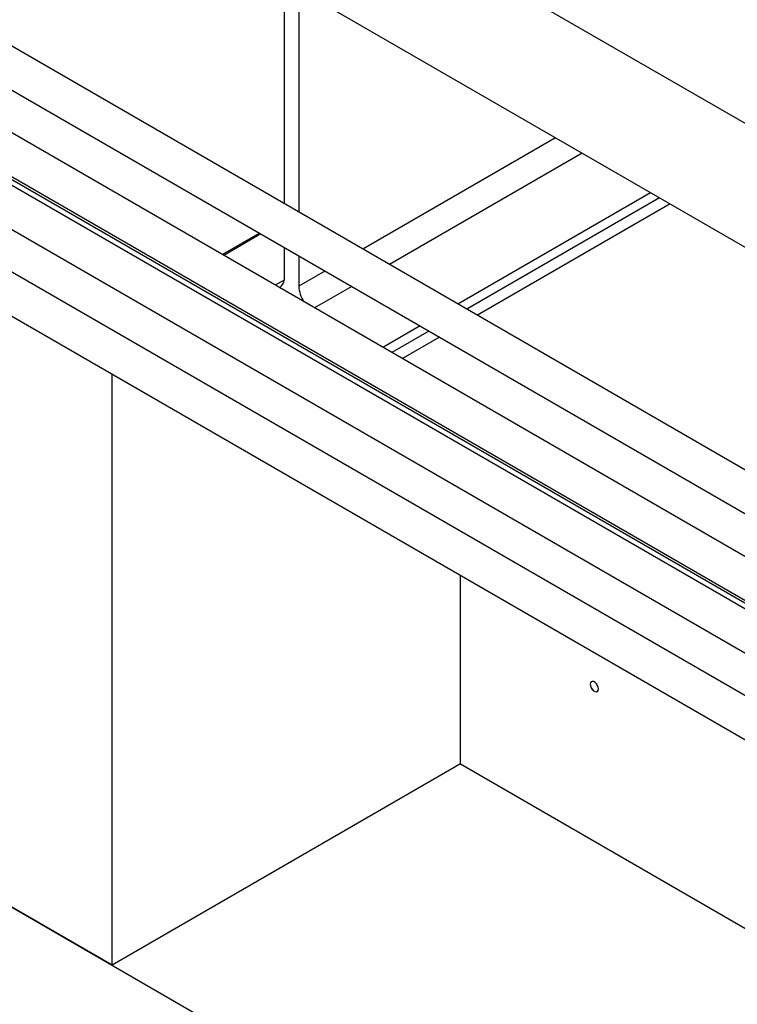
# Model space of a CAD drawing. Header units: millimetres. Extents: x 0 to 25230, y 0 to 17820.
# Tile 137 of 244: x 18025 to 18404, y 9875 to 10394. Entities that reach past the tile are written whole.
import ezdxf

# ---------------------------------------------------------------- set-up
doc = ezdxf.new("R2010")
doc.units = ezdxf.units.MM
doc.linetypes.add('SLD-Sólida', pattern=[0])
doc.layers.add('REFERÊNCIAS', color=9, linetype='SLD-Sólida')

msp = doc.modelspace()

# ---------------------------------------------------------------- linework, layer by layer
at = {"color": 7, "linetype": 'SLD-Sólida', "lineweight": 25, "ltscale": 30}
for p, q in [((18522.84, 10090.34), (17436.19, 10717.65)), ((17426.2, 10700.33), (18502.84, 10078.79)), ((18483.25, 10067.48), (17396.6, 10694.79)), ((17386.6, 10677.47), (18472.23, 10050.74)), ((18472.23, 10046.07), (17436.19, 10644.16)), ((17426.2, 10626.84), (18472.23, 10022.97)), ((18483.25, 9993.99), (17541.54, 10537.62)), ((17531.54, 10520.3), (18472.23, 9977.25))]:
    msp.add_line(p, q, dxfattribs=at)
at = {"layer": 'REFERÊNCIAS', "linetype": 'SLD-Sólida', "lineweight": 25, "ltscale": 30}
for p, q in [((15426.02, 11423.94), (18537.29, 9627.85)), ((18472.23, 10049.17), (17467.08, 10629.44)), ((18165.07, 10296.88), (18165.07, 10456.44)), ((18172.7, 10452.03), (18172.7, 10292.47)), ((18534.81, 10266.18), (18213.08, 10451.91)), ((18575.19, 10177.54), (18172.7, 10409.89)), ((18308.21, 10331.67), (18206.51, 10272.96)), ((18322.35, 10323.5), (18220.65, 10264.79)), ((18358.42, 10302.68), (18256.71, 10243.97)), ((18363.08, 10299.99), (18261.37, 10241.28)), ((18368.67, 10296.77), (18266.96, 10238.05)), ((18151.94, 10281.36), (18132.34, 10270.05)), ((18152.66, 10280.95), (18133.06, 10269.63)), ((18165.07, 10257.85), (18165.07, 10273.79)), ((18172.7, 10269.38), (18172.7, 10253.44)), ((18186.5, 10261.41), (18172.7, 10253.44)), ((18164.99, 10256.67), (18160.26, 10253.93)), ((18200.65, 10253.25), (18181.05, 10241.93)), ((18236.71, 10232.43), (18217.12, 10221.11)), ((18241.37, 10229.73), (18221.78, 10218.42)), ((18246.96, 10226.51), (18227.37, 10215.19)), ((18074.13, 9895.22), (18074.13, 10207.07)), ((18257.98, 10001.35), (18257.98, 10100.94)), ((18257.98, 10001.35), (18074.13, 9895.22)), ((18257.98, 10001.35), (18537.29, 9840.11)), ((18074.13, 9895.22), (18010.49, 9931.96))]:
    msp.add_line(p, q, dxfattribs=at)
at = {"layer": 'REFERÊNCIAS', "linetype": 'SLD-Sólida', "lineweight": 25, "ltscale": 30, "flags": 128}
for points in [[(18330.83, 10040.95), (18330.7, 10041.87), (18330.33, 10042.83), (18329.76, 10043.71), (18329.06, 10044.4), (18328.32, 10044.83), (18327.62, 10044.94), (18327.05, 10044.72), (18326.68, 10044.19), (18326.55, 10043.42), (18326.68, 10042.5), (18327.05, 10041.54), (18327.62, 10040.66), (18328.32, 10039.97), (18329.06, 10039.54), (18329.76, 10039.43), (18330.33, 10039.65), (18330.7, 10040.18), (18330.83, 10040.95)], [(18328.71, 10044.65), (18328.34, 10044.82), (18327.65, 10044.93), (18327.08, 10044.71), (18326.71, 10044.18), (18326.59, 10043.42), (18326.71, 10042.51), (18327.08, 10041.56), (18327.65, 10040.69), (18328.34, 10040), (18329.08, 10039.57), (18329.77, 10039.46), (18330.33, 10039.68), (18330.7, 10040.21), (18330.83, 10040.97)]]:
    msp.add_lwpolyline(points, dxfattribs=at)
at = {"layer": 'REFERÊNCIAS', "linetype": 'SLD-Sólida', "lineweight": 25, "ltscale": 900}
for centre, radius, start, end in [((18159.86, 10257.27), 5.24, 299.0566, 6.3291), ((18188.75, 10254.09), 16.06, 182.3091, 213.5409)]:
    msp.add_arc(centre, radius, start, end, dxfattribs=at)

doc.saveas('drawing.dxf')
